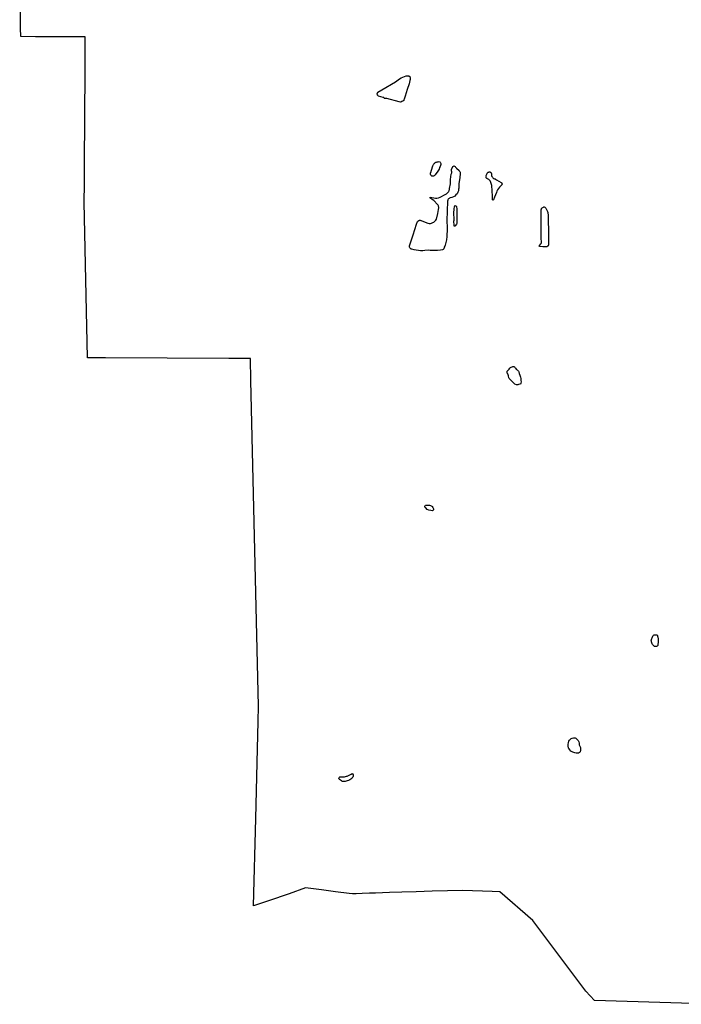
# Model space of a CAD drawing. Header units: feet. Extents: x 2234729 to 2255890, y 588345 to 614924.
# Tile 2 of 88: x 2236107 to 2241576, y 593664 to 601808. Entities that reach past the tile are written whole.
import ezdxf

# ---------------------------------------------------------------- set-up
doc = ezdxf.new("R2010")
doc.units = ezdxf.units.FT
doc.header["$MEASUREMENT"] = 0
doc.layers.add('MacedoniaMunicipalBoundar', color=7, linetype='Continuous')
doc.layers.add('Waterbodies', color=7, linetype='Continuous')

msp = doc.modelspace()

# ---------------------------------------------------------------- linework, layer by layer
at = {"layer": 'MacedoniaMunicipalBoundar'}
msp.add_lwpolyline([(2241846, 593664.5), (2241397.6, 593679.8), (2240858.7, 593695), (2240787.1, 593774.2), (2240348.3, 594356.7), (2240074.5, 594594), (2240013.3, 594596.7), (2239770.1, 594606.9), (2239517, 594599), (2239382.9, 594594.8), (2239265.1, 594591.1), (2239163.1, 594588), (2239046.9, 594584.3), (2238998.9, 594582.8), (2238937.5, 594580.9), (2238888, 594579.4), (2238859, 594578.4), (2238830.1, 594582), (2238717.6, 594596.1), (2238602.6, 594610.4), (2238490.5, 594624.3), (2238469.1, 594627), (2238333.7, 594576.9), (2238164.2, 594519.8), (2238040.5, 594479.9), (2238058.4, 595202.3), (2238072.7, 595777.7), (2238078.2, 596002.9), (2238081.4, 596131), (2238017.8, 598823.5), (2238013.5, 599004.9), (2237883.8, 599005.6), (2237836.1, 599005.9), (2236817.2, 599011.6), (2236667.6, 599012.5), (2236640.3, 600297.9), (2236641.5, 600450.6), (2236646.6, 601164.6), (2236647, 601222.9), (2236647.1, 601269.2), (2236647.1, 601340.8), (2236649.3, 601665.5), (2236238.5, 601667.8), (2236117.1, 601668.4), (2236113.9, 601739.1), (2236106.9, 602312.3)], dxfattribs=at)
at = {"layer": 'Waterbodies'}
for points in [[(2239212, 601295.2), (2239245.7, 601319), (2239258.7, 601327.5), (2239272.7, 601334.3), (2239287.4, 601339.4), (2239302.6, 601342.7), (2239306.1, 601344.2), (2239309.8, 601345.1), (2239313.6, 601345.4), (2239317.5, 601345), (2239321.1, 601344), (2239324.6, 601342.4), (2239327.8, 601340.2), (2239330.5, 601337.6), (2239332.8, 601334.5), (2239334.5, 601331), (2239335.6, 601327.4), (2239335.2, 601321.1), (2239333.5, 601312.8), (2239331.1, 601304.1), (2239326.9, 601279.1), (2239310.6, 601229.7), (2239294.3, 601176), (2239285.1, 601149.8), (2239283, 601145), (2239280.7, 601141.1), (2239276.7, 601137.7), (2239272.6, 601135.2), (2239270, 601133.2), (2239266, 601132.1), (2239262.7, 601131.1), (2239259, 601126.2), (2239253.3, 601125.7), (2239242.9, 601128.5), (2239142.2, 601155.6), (2239134.7, 601156.6), (2239121.2, 601156.1), (2239118.2, 601159.9), (2239117.7, 601163.7), (2239110.9, 601165.4), (2239074, 601176.7), (2239071.2, 601178.3), (2239068.7, 601180.2), (2239066.5, 601182.6), (2239064.7, 601185.3), (2239063.4, 601188.2), (2239062.6, 601191.3), (2239062.3, 601194.5), (2239062.6, 601197.7), (2239063.3, 601200.8), (2239064.5, 601203.7), (2239066.2, 601206.4), (2239068.4, 601208.8), (2239101.3, 601228.4), (2239212, 601295.2)], [(2239518.1, 600591.2), (2239522, 600599), (2239523.8, 600604), (2239527.5, 600609.5), (2239530.1, 600613.6), (2239533.7, 600617.8), (2239537.4, 600622.5), (2239541.3, 600625.9), (2239546.8, 600629), (2239552.5, 600630), (2239558.5, 600631.9), (2239566, 600633.9), (2239573.3, 600635), (2239578.8, 600633.4), (2239582.9, 600629.8), (2239586.1, 600624.3), (2239587.9, 600619.6), (2239587.9, 600611.5), (2239584.5, 600602.7), (2239581.4, 600594.9), (2239578, 600585.5), (2239574.1, 600571.7), (2239561.9, 600555), (2239541, 600525.9), (2239534, 600517.3), (2239525.9, 600513.6), (2239518.1, 600513.6), (2239512.4, 600515.2), (2239508.5, 600518.8), (2239505.3, 600523.5), (2239503, 600530.6), (2239502.2, 600536), (2239503.3, 600540.7), (2239506.1, 600543.6), (2239518.1, 600591.2)], [(2239659.5, 600411.3), (2239666.9, 600450.2), (2239668.7, 600487.7), (2239674.2, 600530), (2239677.7, 600541.5), (2239678, 600550.5), (2239676, 600558.5), (2239675.3, 600563.3), (2239676, 600569.9), (2239681.9, 600584.2), (2239690.2, 600594.9), (2239694, 600599.1), (2239702, 600597.4), (2239705.5, 600593.2), (2239708.9, 600588.3), (2239711.7, 600585.6), (2239716.2, 600581.1), (2239738.1, 600559.9), (2239741.9, 600556.8), (2239745.4, 600551.5), (2239747.1, 600546.3), (2239747.1, 600541.1), (2239747.1, 600536.3), (2239743.7, 600499.5), (2239737.1, 600453.3), (2239735.3, 600429.3), (2239735.3, 600418.2), (2239735.7, 600413.7), (2239735, 600407.8), (2239732.8, 600394.2), (2239728.3, 600381.3), (2239721.7, 600369.2), (2239713.2, 600358.5), (2239702.9, 600349.3), (2239691.3, 600342), (2239678.6, 600336.8), (2239665.2, 600333.8), (2239660.6, 600332.2), (2239656.4, 600329.8), (2239652.6, 600326.7), (2239649.4, 600323), (2239646.8, 600318.8), (2239645, 600314.3), (2239644, 600309.5), (2239639.9, 600222.7), (2239637.4, 600151.5), (2239639.2, 600082.8), (2239637.4, 600009.5), (2239635.7, 599992.9), (2239633.9, 599987.7), (2239624.9, 599943.2), (2239620.8, 599934.2), (2239616.6, 599927.6), (2239614.2, 599920.3), (2239611.4, 599913.7), (2239606.2, 599907.8), (2239600.6, 599903.6), (2239586.4, 599902.6), (2239560, 599900.2), (2239546.4, 599900.5), (2239531.2, 599899.8), (2239498.5, 599899.1), (2239481.9, 599900.8), (2239455.5, 599898.8), (2239440.2, 599896.3), (2239426.3, 599896.3), (2239418.7, 599897.7), (2239367.3, 599906.1), (2239348.9, 599909.5), (2239341.2, 599911.6), (2239336, 599915.1), (2239331.2, 599920.6), (2239328.4, 599927.6), (2239330.1, 599936.6), (2239332.2, 599946), (2239342.6, 599980.4), (2239358.3, 600028.3), (2239387.8, 600116.1), (2239395.8, 600138), (2239397.5, 600140.8), (2239399.7, 600143.3), (2239402.2, 600145.5), (2239405.1, 600147.2), (2239408.1, 600148.4), (2239411.4, 600149.1), (2239414.7, 600149.3), (2239418, 600148.9), (2239421.2, 600148.1), (2239424.2, 600146.7), (2239470.8, 600127.2), (2239480.9, 600124.4), (2239491.3, 600123.3), (2239501.7, 600123.8), (2239512, 600125.9), (2239521.8, 600129.7), (2239530.9, 600134.9), (2239539, 600141.5), (2239546, 600149.3), (2239551.7, 600158.1), (2239563.8, 600206.1), (2239569.4, 600237.3), (2239570.4, 600251.9), (2239570.2, 600257.6), (2239569.3, 600263.3), (2239567.5, 600268.7), (2239565, 600273.9), (2239561.7, 600278.6), (2239529.4, 600312), (2239516.9, 600322.4), (2239510.3, 600326.5), (2239504.1, 600330.4), (2239495.8, 600335.9), (2239498.9, 600340.8), (2239529.4, 600334.5), (2239542.5, 600333.1), (2239555.7, 600333.5), (2239568.6, 600335.7), (2239581.2, 600339.7), (2239623.9, 600362.7), (2239634.3, 600368.6), (2239640.2, 600372.7), (2239646.1, 600377.9), (2239650.6, 600383.8), (2239654.8, 600389), (2239656.9, 600393.6), (2239657.9, 600397.7), (2239658.9, 600402.9), (2239659.5, 600411.3)], [(2239970, 600536), (2239971.3, 600538.6), (2239973, 600541.4), (2239975.1, 600543.8), (2239977.6, 600545.8), (2239980.3, 600547.4), (2239983.3, 600548.5), (2239986.5, 600549.1), (2239989.7, 600549.2), (2239992.9, 600548.7), (2239995.9, 600547.7), (2239998.8, 600546.3), (2240001.3, 600544.3), (2240003.5, 600542), (2240005.3, 600539.3), (2240006.6, 600536.4), (2240007.4, 600533.3), (2240007.6, 600530.1), (2240007.4, 600526.9), (2240006.9, 600523.4), (2240006.9, 600519.5), (2240009.5, 600512.1), (2240013.9, 600504.8), (2240016.5, 600501.3), (2240019.5, 600498), (2240022.3, 600495.9), (2240026.5, 600494.3), (2240031, 600493), (2240035.8, 600491.5), (2240039.9, 600489.8), (2240048.6, 600484.8), (2240087.9, 600461.1), (2240089.7, 600459.6), (2240091.2, 600457.8), (2240092.4, 600455.7), (2240093.2, 600453.5), (2240093.7, 600451.2), (2240093.7, 600448.8), (2240093.3, 600446.5), (2240092.5, 600444.2), (2240091.3, 600442.1), (2240089.8, 600440.3), (2240072.2, 600422.7), (2240063.7, 600412.8), (2240056.5, 600401.8), (2240050.8, 600390), (2240047.1, 600380.4), (2240032.5, 600341.6), (2240022.3, 600318.3), (2240019.1, 600316.6), (2240016, 600319), (2240015.2, 600322), (2240015.2, 600327.2), (2240014.3, 600335), (2240011.3, 600406.2), (2240010.5, 600422.3), (2240008.1, 600438.2), (2240004.1, 600453.8), (2239998.7, 600468.9), (2239996.1, 600474.4), (2239992.8, 600479.5), (2239988.6, 600483.9), (2239983.9, 600487.6), (2239978.6, 600490.6), (2239972.9, 600492.6), (2239970.2, 600493.9), (2239967.7, 600495.7), (2239965.6, 600497.8), (2239963.9, 600500.3), (2239962.5, 600502.9), (2239961.6, 600505.8), (2239961.2, 600508.8), (2239961.3, 600511.8), (2239961.8, 600514.7), (2239963.5, 600520.6), (2239970, 600536)], [(2239696.6, 600217.3), (2239698.1, 600236.2), (2239699.2, 600247.7), (2239701.4, 600257.7), (2239701.8, 600262.9), (2239702.5, 600266.2), (2239704.2, 600269.2), (2239707.2, 600270.7), (2239711.4, 600269.9), (2239714.2, 600267.7), (2239716.8, 600264.2), (2239717.9, 600259.2), (2239720.5, 600243.8), (2239721.3, 600221.2), (2239720.9, 600204.3), (2239721.3, 600135.7), (2239720.9, 600131.4), (2239720.7, 600126.8), (2239719.6, 600122.1), (2239717.4, 600117.7), (2239706.1, 600103.8), (2239702.7, 600101.5), (2239699.2, 600101.5), (2239697, 600103.2), (2239697, 600107.1), (2239697.2, 600110.6), (2239696.8, 600115.3), (2239696.8, 600119.7), (2239695.5, 600131), (2239695.5, 600134.4), (2239696.4, 600137.9), (2239696.4, 600141.6), (2239697.2, 600150.3), (2239696.6, 600217.3)], [(2240417, 600050), (2240417.6, 600110.7), (2240417.6, 600198.4), (2240417.3, 600203.4), (2240417, 600210.9), (2240416.8, 600214.6), (2240418.6, 600236.7), (2240419.4, 600243.2), (2240419.6, 600247.6), (2240422, 600250.8), (2240425.9, 600252.8), (2240430.3, 600254.9), (2240435.3, 600258.1), (2240439.4, 600259.6), (2240442.8, 600259.4), (2240448, 600256.8), (2240451.4, 600253.9), (2240456.1, 600248.9), (2240459.2, 600244.8), (2240463.9, 600232.3), (2240466.5, 600226.3), (2240469.6, 600221.3), (2240473, 600213.8), (2240475.4, 600188.3), (2240474.9, 600131.8), (2240477.7, 600077.3), (2240478.8, 599990.9), (2240477.5, 599947.4), (2240477.1, 599944.3), (2240476.1, 599941.3), (2240474.7, 599938.5), (2240472.9, 599936), (2240470.6, 599933.9), (2240468, 599932.2), (2240465.1, 599930.9), (2240462.1, 599930.2), (2240458.4, 599929.4), (2240430.3, 599930.2), (2240405.8, 599932.8), (2240401.2, 599935.4), (2240401.9, 599938.8), (2240405.6, 599942.7), (2240414.7, 599954.9), (2240417.6, 599958.3), (2240418.9, 599962.7), (2240419.6, 599967.9), (2240419.9, 599973.4), (2240418.1, 599995), (2240417, 600050)], [(2240209.8, 598918.4), (2240214.7, 598916), (2240218.5, 598911.8), (2240224.1, 598906.2), (2240228.9, 598900.7), (2240232.4, 598894.8), (2240235.5, 598881.6), (2240240.7, 598869.1), (2240245.6, 598852.1), (2240249.4, 598839.6), (2240250.4, 598822.9), (2240250.8, 598812.5), (2240249.8, 598802.8), (2240245.2, 598795.1), (2240239.7, 598794.8), (2240230.3, 598790.6), (2240223.4, 598788.2), (2240212.3, 598788.9), (2240200.1, 598794.4), (2240191.1, 598801), (2240174.1, 598819.4), (2240168.2, 598825.3), (2240163.3, 598830.9), (2240158.1, 598836.4), (2240152.5, 598842), (2240149.4, 598847.2), (2240147.7, 598863.9), (2240144.9, 598871.2), (2240140.7, 598879.8), (2240136.6, 598886.1), (2240135.5, 598892.3), (2240136.9, 598901.7), (2240141.8, 598908), (2240146.6, 598912.8), (2240152.2, 598918.7), (2240157.7, 598925), (2240164.3, 598931.2), (2240169.5, 598935.7), (2240177.5, 598938.2), (2240184.1, 598940.3), (2240190, 598939.9), (2240197, 598936.8), (2240199.8, 598931.9), (2240204.3, 598925.7), (2240209.8, 598918.4)], [(2239495, 597791.9), (2239501.8, 597790.4), (2239508.6, 597788.6), (2239513.5, 597784.9), (2239516.6, 597781.5), (2239520.8, 597773.7), (2239524.7, 597767.7), (2239527.6, 597762.3), (2239527, 597755), (2239525.5, 597751.6), (2239521.6, 597748.2), (2239516.6, 597746.9), (2239504.9, 597747.7), (2239488.2, 597751.1), (2239473.7, 597757.8), (2239463, 597769.8), (2239459.6, 597773.7), (2239457, 597778.9), (2239456.2, 597784.1), (2239457.3, 597788.6), (2239461.2, 597791.7), (2239465.1, 597793.5), (2239495, 597791.9)], [(2241340.4, 596709.7), (2241342.5, 596715.6), (2241346.7, 596717.3), (2241351.9, 596720.1), (2241358.5, 596720.8), (2241365.8, 596720.8), (2241372, 596719.4), (2241377.6, 596713.9), (2241379.7, 596708.3), (2241382.4, 596701), (2241384.5, 596688.2), (2241383.8, 596679.1), (2241384.2, 596664.2), (2241384.9, 596652.7), (2241382.8, 596645.5), (2241381.4, 596638.2), (2241381, 596632.6), (2241376.9, 596627.7), (2241371.3, 596624.6), (2241362.3, 596622.9), (2241352.9, 596624.3), (2241347.4, 596629.8), (2241342.5, 596634.7), (2241337.6, 596639.6), (2241333.5, 596644.8), (2241331.4, 596655.2), (2241329.7, 596661.8), (2241327.9, 596669.4), (2241327.6, 596675), (2241327.9, 596680.9), (2241331.4, 596689.2), (2241334.2, 596695.1), (2241340.4, 596709.7)], [(2240685, 595868), (2240693.3, 595868.4), (2240698, 595867.6), (2240704.5, 595865.8), (2240709.7, 595861.5), (2240717.1, 595853.2), (2240724.1, 595845.4), (2240728, 595834.6), (2240731.5, 595825.5), (2240731, 595817.2), (2240731.5, 595810.3), (2240736.2, 595799.9), (2240741, 595789.4), (2240743.6, 595776.9), (2240741.9, 595763.4), (2240740.1, 595752.5), (2240734.9, 595746.5), (2240724.9, 595740.8), (2240707.1, 595742.1), (2240694.6, 595745.6), (2240678.5, 595750.8), (2240663.3, 595759.1), (2240654.6, 595769.9), (2240648.6, 595776.9), (2240643.3, 595784.2), (2240639.4, 595802), (2240639.4, 595812.9), (2240642.5, 595829.8), (2240645.9, 595839.8), (2240652, 595850.2), (2240657.7, 595855.8), (2240665.5, 595864.1), (2240672.4, 595865.8), (2240685, 595868)], [(2238808.3, 595551.6), (2238813.3, 595551.3), (2238818.7, 595553.1), (2238825.8, 595556), (2238831.5, 595559.1), (2238836.4, 595562.2), (2238841.9, 595565.9), (2238847.1, 595569.3), (2238855.7, 595572.4), (2238858.8, 595570.3), (2238863, 595563.5), (2238864, 595556.5), (2238862.7, 595550.3), (2238859.4, 595542.5), (2238855.7, 595536.5), (2238852.1, 595532), (2238845.3, 595525.3), (2238834.6, 595520.1), (2238824.2, 595515.6), (2238814, 595512), (2238797.9, 595507.6), (2238790.6, 595506), (2238775.5, 595506.5), (2238770.3, 595510.4), (2238766.9, 595514.1), (2238759.4, 595518), (2238750.5, 595522.7), (2238746.9, 595527.1), (2238745.8, 595533.1), (2238746.6, 595539.3), (2238750, 595543.2), (2238754.4, 595546.6), (2238757.8, 595546.4), (2238765.9, 595546.1), (2238775.8, 595546.4), (2238781.5, 595546.6), (2238792.7, 595546.6), (2238808.3, 595551.6)]]:
    msp.add_lwpolyline(points, close=True, dxfattribs=at)

doc.saveas('drawing.dxf')
